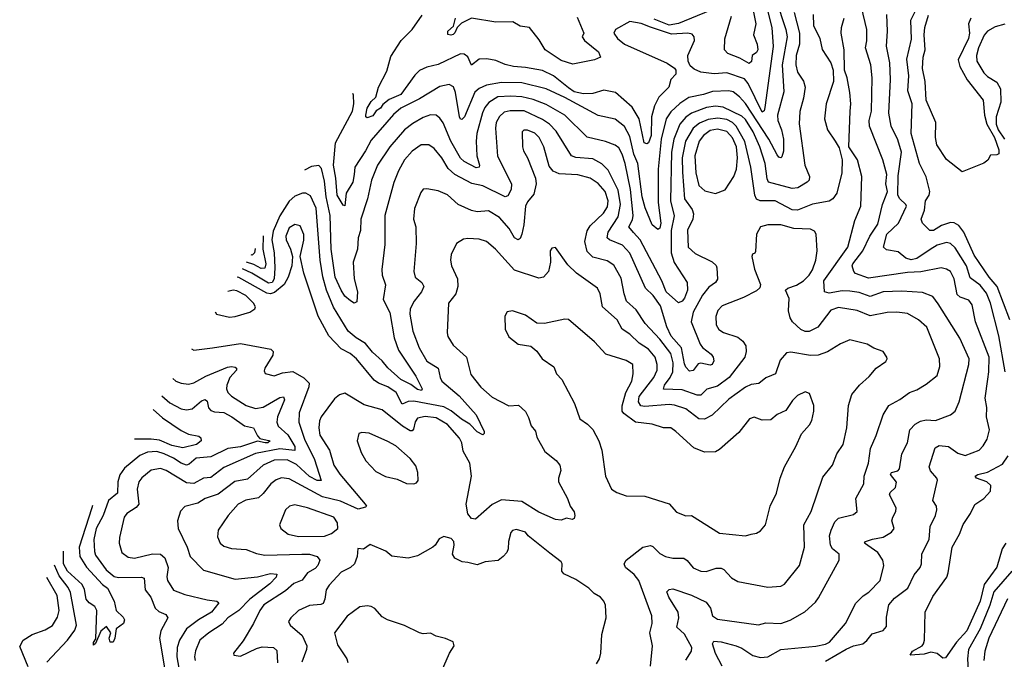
# Model space of a CAD drawing. Extents: x 1246230 to 1426786, y 660032 to 763141.
# Tile 3 of 256: x 1248139 to 1253425, y 674522 to 677957. Entities that reach past the tile are written whole.
import ezdxf

# ---------------------------------------------------------------- set-up
doc = ezdxf.new("R2010")
doc.units = 0

msp = doc.modelspace()

# ---------------------------------------------------------------- linework, layer by layer
at = {"layer": '0CON10XD'}
for points in [[(1252198.4, 678068.4), (1252251.8, 677905), (1252258.8, 677865), (1252231.6, 677715), (1252240.3, 677569.7), (1252207, 677445), (1252209.5, 677415), (1252229, 677365), (1252239.3, 677315), (1252239, 677251), (1252229.5, 677220.5), (1252225, 677215.7), (1252215, 677219.4), (1252205, 677231.8), (1252160.3, 677315), (1252035, 677506.2), (1252003, 677543), (1251969, 677569), (1251945, 677575.6), (1251858, 677572), (1251810, 677555), (1251730.6, 677539.4), (1251683.4, 677506.6), (1251635, 677461.6), (1251609.6, 677425), (1251583.4, 677315), (1251565.8, 677154.2), (1251566.8, 676975), (1251580.4, 676865), (1251575, 676838), (1251565, 676830.8), (1251535, 676855.6), (1251495.8, 676945.8), (1251480.7, 677005), (1251458.1, 677185), (1251435.3, 677235), (1251415, 677329.1), (1251385, 677383.2), (1251335, 677423.1), (1251245, 677442.3), (1251065, 677539), (1250965.8, 677585.8), (1250835, 677617.1), (1250725, 677619.3), (1250645, 677604.8), (1250605, 677587.2), (1250582.7, 677567.3), (1250526.3, 677435), (1250511.5, 677421.5), (1250505, 677422.5), (1250499.1, 677435), (1250477.6, 677565), (1250467.1, 677597.1), (1250445, 677608.5), (1250395, 677598), (1250285, 677532.1), (1250185, 677481.6), (1250145, 677448), (1250025, 677310.8), (1249995, 677251.8), (1249937.6, 677165), (1249934.8, 677124.8), (1249926.4, 677083.6), (1249890.8, 677025), (1249885, 676957.5), (1249875, 676961.2), (1249842.2, 677015), (1249836.8, 677105), (1249823.7, 677175), (1249833.3, 677295), (1249925.3, 677465.3), (1249932.2, 677505), (1249931.1, 677551.1), (1249927.6, 677560.1)], [(1252138.4, 678065), (1252175.9, 677915), (1252183.6, 677813.6), (1252139, 677485), (1252135, 677467.5), (1252125, 677461.1), (1252049.2, 677615), (1252029.1, 677639.1), (1251935, 677671.4), (1251866.7, 677666.7), (1251795.5, 677675.5), (1251760.3, 677690.3), (1251738.3, 677708.3), (1251726.7, 677735), (1251726.2, 677765), (1251762, 677845), (1251760, 677865), (1251748.8, 677878.8), (1251725, 677884.2), (1251638.6, 677878.6), (1251526, 677916), (1251475, 677935.9), (1251415, 677946.4), (1251337.5, 677905), (1251328.6, 677885), (1251347.8, 677855), (1251385.9, 677825.9), (1251615, 677722.5), (1251655, 677696.2), (1251661.2, 677685), (1251661.2, 677665), (1251634.3, 677635.7), (1251622.9, 677595), (1251569.3, 677540.7), (1251546.5, 677493.5), (1251530, 677435), (1251528, 677335), (1251515, 677295.5), (1251505, 677290), (1251490.9, 677295), (1251464.5, 677424.5), (1251426.9, 677486.9), (1251337.5, 677565), (1251275, 677577.6), (1251215, 677559.7), (1251165, 677558.7), (1251115, 677569.3), (1251085, 677590.9), (1251005.1, 677655.1), (1250945, 677684.8), (1250855, 677700.6), (1250790, 677705), (1250745, 677716.2), (1250695, 677737.8), (1250647, 677747), (1250604.6, 677745.4), (1250565, 677713.5), (1250545, 677757.1), (1250525, 677771.1), (1250505, 677773.8), (1250385, 677716.7), (1250325, 677701.4), (1250285, 677683.5), (1250260.8, 677659.2), (1250185, 677554.7), (1250121.8, 677528.2), (1250088.6, 677501.4), (1250075, 677482.5), (1250051.8, 677468.2), (1250035, 677441.2), (1250005, 677430), (1249997.5, 677435), (1249996.4, 677445), (1250005, 677482.5), (1250025, 677517.5), (1250050, 677540), (1250064.2, 677595), (1250110, 677680), (1250131.4, 677758.6), (1250187.4, 677845), (1250245.3, 677905), (1250298.6, 677981.4)], [(1252297.1, 677995), (1252324.8, 677884.8), (1252325.2, 677825), (1252307, 677765), (1252304.8, 677715), (1252315, 677675.6), (1252346.5, 677626.5), (1252355.3, 677595), (1252346.6, 677535), (1252327, 677463), (1252322.9, 677397.1), (1252354.6, 677175), (1252379.6, 677115), (1252376.2, 677095), (1252366, 677084), (1252315.6, 677054.4), (1252285, 677049.5), (1252159.5, 677085), (1252151.7, 677101.7), (1252140.9, 677185), (1252112.1, 677275), (1252076.5, 677355), (1252035, 677420.3), (1252015, 677439.3), (1251915, 677487.9), (1251875, 677492.5), (1251825.4, 677484.6), (1251745, 677454.8), (1251715, 677433.8), (1251683.5, 677396.5), (1251650.2, 677315), (1251637.7, 677245), (1251633.5, 676985), (1251652.8, 676902.8), (1251636.1, 676825), (1251636.9, 676705), (1251652.7, 676652.7), (1251722.1, 676545), (1251723.1, 676505), (1251708.2, 676461.8), (1251694.8, 676445.2), (1251675, 676436.9), (1251609.4, 676495), (1251587, 676555), (1251469, 676775), (1251434.1, 676814.1)], [(1251845, 678006.9), (1251675, 677936.4), (1251625, 677926.7), (1251545, 677959.8)], [(1252073.7, 678023.7), (1252091, 677935), (1252077.4, 677875), (1252097.8, 677825), (1252100.9, 677795), (1252095, 677780.8), (1252071.4, 677765), (1252067.4, 677732.6), (1252055, 677721.5), (1252005, 677749.7), (1251940.5, 677775), (1251921.8, 677795), (1251924.7, 677854.7), (1251960, 677975)], [(1252465, 674512.4), (1252575, 674577.4), (1252615, 674594.1), (1252665, 674605.3), (1252687.2, 674622.8), (1252715, 674658.5), (1252775, 674676.9), (1252792.1, 674697.9), (1252792.1, 674747.9), (1252805.3, 674815), (1252835, 674849.7), (1252906.4, 674903.6), (1252940.3, 674975), (1252972.3, 675015), (1252980.4, 675035), (1252981.2, 675088.8), (1253020.5, 675165), (1253026.7, 675235), (1253055.6, 675295), (1253063.1, 675325), (1253060.6, 675345), (1253041.5, 675375), (1253065.6, 675485), (1253063.3, 675495), (1253028.2, 675535), (1253021.1, 675555), (1253052.7, 675657.3), (1253075, 675670.8), (1253124.7, 675664.7), (1253175, 675628.5), (1253215, 675616.9), (1253290, 675645), (1253312.1, 675667.9), (1253332.5, 675705), (1253344.6, 675755), (1253329.1, 675825), (1253330.6, 675875), (1253322.4, 675925), (1253335.9, 676025.9), (1253342.4, 676065), (1253342.9, 676145), (1253269.2, 676335), (1253251.8, 676425), (1253235, 676450.9), (1253187.6, 676467.6), (1253171.7, 676481.7), (1253156.3, 676565), (1253135, 676605.4), (1253115, 676618), (1253085, 676623.9), (1252977.3, 676602.7), (1252905, 676599.4), (1252695, 676568.5), (1252625, 676593.8), (1252616.7, 676605), (1252608.5, 676635), (1252611.8, 676645), (1252665.9, 676715), (1252702, 676795), (1252745, 676859.5), (1252771.1, 676965), (1252790, 677015), (1252797.8, 677035), (1252788.5, 677075), (1252794, 677125), (1252772.5, 677205), (1252700.3, 677385), (1252699.2, 677415), (1252711.1, 677465), (1252715.7, 677645), (1252709, 677715), (1252679.3, 677805), (1252686.7, 677843.3), (1252686.9, 677905), (1252658.2, 678025)], [(1253453.8, 676345), (1253387.2, 676525), (1253342.7, 676575), (1253262.1, 676692.1), (1253206.7, 676815), (1253181, 676851), (1253155, 676866.1), (1253135, 676867.8), (1253087.6, 676852.4), (1253045, 676824.4), (1253025, 676824.3), (1252985.8, 676865), (1252977.8, 676885), (1252995.9, 676934.1), (1253002.5, 676985), (1253021.9, 677015), (1253025.8, 677035), (1253005, 677112.2), (1252969.1, 677185), (1252924.5, 677345), (1252930, 677505), (1252906.5, 677575), (1252911.9, 677655), (1252900.8, 677745), (1252927, 677853), (1252922.5, 677955), (1252952.8, 678015)], [(1252398.9, 677985), (1252401.1, 677925), (1252434.5, 677855), (1252447.1, 677797.1), (1252493.1, 677725), (1252505.7, 677685), (1252508.1, 677625), (1252468.7, 677505), (1252458.9, 677425), (1252474.7, 677364.7), (1252516, 677305), (1252538.8, 677268.8), (1252554.2, 677205), (1252552.9, 677135), (1252525.6, 677025), (1252505, 676995.7), (1252485, 676981.5), (1252395, 676966.4), (1252315, 676933.4), (1252285, 676935.8), (1252195, 676983.7), (1252114.8, 676984.8), (1252093.8, 676993.8), (1252086, 677015), (1252063.9, 677165), (1252032.2, 677302.2), (1251985, 677384.4), (1251964.9, 677404.9), (1251935, 677420.5), (1251887.2, 677427.2), (1251835, 677420), (1251788.4, 677401.6), (1251755, 677374.7), (1251713.8, 677305), (1251694.8, 677215), (1251697.5, 677137.5), (1251708.1, 676995), (1251748.2, 676938.2), (1251755.3, 676914.7), (1251753.2, 676885), (1251723.3, 676826.7), (1251727.5, 676735), (1251765, 676700.9), (1251855.8, 676655.8), (1251877, 676637), (1251881.5, 676625), (1251885, 676564.3), (1251874.2, 676545.8), (1251839.1, 676520.9), (1251805, 676477.3), (1251755, 676386.7), (1251743.1, 676335), (1251791.2, 676215), (1251805, 676196.6), (1251850.9, 676160.9), (1251861.8, 676145), (1251865.4, 676125), (1251856.7, 676105), (1251845, 676100.8), (1251795, 676111.8), (1251780.6, 676109.4), (1251755, 676073.1), (1251735, 676070), (1251715, 676091.5), (1251708.3, 676108.3), (1251691.6, 676195), (1251636.8, 676256.8), (1251613.3, 676306.7), (1251579.5, 676419.5), (1251538.8, 676475), (1251497.8, 676515), (1251415, 676702.7), (1251375.2, 676745.2), (1251305, 676774.3), (1251293.1, 676785), (1251298.4, 676815), (1251351.2, 676898.8), (1251364.8, 676965), (1251350.8, 677040.8), (1251298.8, 677148.8), (1251263.7, 677183.7), (1251215, 677208.8), (1251125, 677217.2), (1251101.1, 677225), (1251018.4, 677358.4), (1250982.7, 677395), (1250945, 677421.6), (1250846.7, 677466.7), (1250772.1, 677467.9), (1250739.8, 677460.2), (1250715, 677436.2), (1250697.2, 677405), (1250693.4, 677375), (1250704.4, 677224.4), (1250779.7, 677075), (1250777.3, 677045), (1250758.9, 677011.1), (1250745, 677005.5), (1250625, 677064.7), (1250566.6, 677076.6), (1250474.8, 677124.8), (1250438.3, 677158.3), (1250405.6, 677215.6), (1250364.3, 677264.3), (1250335, 677285.4), (1250293.8, 677285), (1250245, 677251.5), (1250205.3, 677205), (1250172.2, 677145), (1250147.7, 677082.3), (1250099.4, 676905), (1250099.1, 676749.1)], [(1251131, 677971), (1251166.9, 677885), (1251158.8, 677865), (1251170.8, 677845), (1251245.5, 677785), (1251256, 677755), (1251225, 677740.6), (1251107.7, 677717.7), (1251045, 677737.8), (1250959.5, 677795), (1250928.3, 677848.3), (1250875, 677914.4), (1250825, 677922.7), (1250785.8, 677945.8), (1250695, 677943.4), (1250565, 677964.4), (1250511, 677939), (1250487.7, 677915), (1250475, 677885.6), (1250465, 677876.7), (1250453.1, 677873.1), (1250437.9, 677877.9), (1250436.5, 677895), (1250468.2, 677921.8), (1250479.1, 677965)], [(1251910.3, 674485), (1251874.2, 674554.2), (1251858.8, 674605), (1251865, 674620), (1251905, 674616.5), (1251985.6, 674594.4), (1252015, 674582.7), (1252075, 674542.9), (1252115, 674532.2), (1252155, 674535.9), (1252224.8, 674575.2), (1252412.5, 674592.5), (1252465, 674603.2), (1252486.4, 674615), (1252572.7, 674715), (1252627.2, 674822.8), (1252666.6, 674863.4), (1252698, 674882), (1252757.5, 674945), (1252777.8, 675025), (1252773.3, 675055), (1252745, 675095.4), (1252673.5, 675145), (1252678.8, 675155), (1252717.4, 675167.4), (1252775, 675177.8), (1252819.2, 675205), (1252834.2, 675225), (1252821.5, 675265), (1252825.4, 675285), (1252842.2, 675315), (1252843.3, 675335), (1252809.1, 675405), (1252812.4, 675417.6), (1252840, 675445), (1252846.2, 675473.8), (1252814.4, 675515), (1252819.2, 675525), (1252854, 675535), (1252862.7, 675545), (1252873.8, 675625), (1252905.5, 675685), (1252917.5, 675755), (1252945.6, 675785), (1252975, 675800.4), (1253005, 675808.2), (1253055, 675805.4), (1253136.2, 675835), (1253161.4, 675855), (1253182.5, 675905), (1253234.7, 676105), (1253235.3, 676135), (1253186.8, 676246.8), (1253068.8, 676431.2), (1253041.2, 676471.2), (1252985, 676492), (1252875, 676499.4), (1252775, 676495.8), (1252705, 676470.3), (1252645, 676491.9), (1252595, 676499.4), (1252555, 676500), (1252485, 676489), (1252459.4, 676495), (1252456.7, 676555), (1252584.7, 676735), (1252622.2, 676877.8), (1252653.6, 676955), (1252660.5, 677115), (1252636.9, 677205), (1252590, 677275), (1252597.5, 677465), (1252600.8, 677505), (1252595.4, 677565), (1252581.4, 677645), (1252566.9, 677685), (1252565.4, 677795), (1252549.6, 677885), (1252551.2, 677915), (1252565.3, 677964.7)], [(1253429.3, 676065), (1253395, 676260), (1253349.8, 676435), (1253328.5, 676488.5), (1253295, 676531.9), (1253240.8, 676570.8), (1253221.1, 676635), (1253161, 676731), (1253135, 676754.6), (1253115, 676759.7), (1253065, 676745.7), (1253027.2, 676722.8), (1252955, 676674.3), (1252925, 676666.9), (1252896.5, 676676.5), (1252855, 676710), (1252791.9, 676721.9), (1252775.6, 676735.6), (1252794.3, 676805), (1252856.8, 676865), (1252900, 676955), (1252896.8, 676965), (1252863.9, 676995), (1252853.6, 677015), (1252855, 677118.8), (1252873.5, 677245), (1252852.4, 677312.4), (1252817.6, 677385), (1252805.5, 677455), (1252813.3, 677635), (1252809.7, 677725), (1252791.9, 677815), (1252797.3, 677895), (1252794, 677985)], [(1253245, 677964.5), (1253231.9, 677935), (1253237.3, 677885), (1253232.8, 677855), (1253177.9, 677742.1), (1253185.7, 677705.7), (1253225, 677633.3), (1253311.9, 677525), (1253317.7, 677445), (1253330.8, 677395), (1253371.7, 677325), (1253395, 677258.6), (1253395, 677236), (1253385, 677230.3), (1253351.1, 677228.9), (1253337.1, 677202.9), (1253315, 677186.7), (1253199.3, 677139.3), (1253115, 677206.7), (1253062.5, 677285), (1253054.5, 677325), (1253057.5, 677405), (1253004.4, 677525), (1253000, 677625), (1252984.7, 677695), (1252989.7, 677755), (1253000, 677795), (1252994.1, 677875), (1252998.1, 677915), (1253018.6, 677981.3)], [(1253428, 677932), (1253375, 677918.2), (1253335, 677895.4), (1253316.5, 677873.5), (1253285.3, 677805), (1253274.7, 677764.7), (1253276.6, 677735), (1253315, 677672.3), (1253335, 677651.2), (1253385, 677620.6), (1253404.8, 677585), (1253406.8, 677513.2), (1253381.8, 677435), (1253381, 677395), (1253391.6, 677365), (1253425, 677315.2)], [(1251434.1, 676814.1), (1251409.1, 676845), (1251428.7, 676881.3), (1251432.1, 676905), (1251418.1, 677045), (1251389.8, 677185), (1251373.7, 677235), (1251355, 677268.5), (1251335, 677283.9), (1251282.8, 677302.8), (1251185, 677325.3), (1251065.3, 677445), (1250965, 677502.3), (1250895, 677528.7), (1250835, 677542), (1250775, 677546.3), (1250705, 677542), (1250657.9, 677512.1), (1250635.3, 677485), (1250622.8, 677457.2), (1250593.5, 677345), (1250588.8, 677305), (1250593.3, 677225), (1250607.9, 677175), (1250605.3, 677164.7), (1250588.5, 677161.5), (1250525, 677195.3), (1250505, 677213.2), (1250453.8, 677305), (1250412.5, 677402.5), (1250395, 677428.5), (1250375, 677444.5), (1250345, 677446.2), (1250305, 677431.8), (1250249.9, 677400.1), (1250205, 677365.4), (1250125, 677274.4), (1250060, 677175), (1250027.2, 677095), (1250006.4, 676995), (1249970.8, 676885), (1249968.2, 676825), (1249956.5, 676785), (1249952.8, 676725), (1249928.5, 676655), (1249934.6, 676565), (1249951.8, 676495), (1249948.1, 676441.9), (1249935, 676433.8), (1249915, 676446.7), (1249885, 676471.8), (1249863.9, 676505), (1249831.7, 676575), (1249810.1, 676725), (1249805.5, 676905), (1249784.3, 677005), (1249775, 677089.2), (1249758.1, 677158.1), (1249745, 677174.4), (1249705, 677167.9), (1249668.1, 677148.7)], [(1252266.1, 676393.9), (1252269.5, 676459.5), (1252250.8, 676505), (1252262, 676515), (1252309, 676531), (1252346.2, 676555), (1252376.8, 676585), (1252395.6, 676614.4), (1252412, 676665), (1252420, 676715), (1252414.6, 676804.6), (1252405, 676820.6), (1252385, 676831.2), (1252295, 676835.8), (1252225.2, 676855.2), (1252155, 676855.4), (1252115, 676844.3), (1252094.1, 676805), (1252088.1, 676711.9), (1252085, 676703.3), (1252072, 676698), (1252068.8, 676685), (1252083, 676617), (1252115.7, 676535), (1252112.7, 676517.3), (1252095, 676500), (1252025, 676464.5), (1251910.1, 676419.9), (1251887.5, 676395), (1251876.2, 676363.8), (1251877.8, 676317.8), (1251892.9, 676292.9), (1251916.6, 676276.6), (1251995, 676252.3), (1252020.6, 676230.6), (1252036.9, 676205), (1252039.2, 676175), (1252032.3, 676145), (1251948.1, 676035), (1251885, 675989.5), (1251827.5, 675972.5), (1251795, 675940.8), (1251775, 675941.1), (1251695, 675969.6), (1251595, 675973.5), (1251599.7, 675995), (1251631, 676035), (1251645.9, 676065), (1251646.1, 676115), (1251633.7, 676165), (1251575, 676241.9), (1251496, 676325), (1251448.6, 676398.6), (1251396.9, 676445), (1251383.4, 676485), (1251368.3, 676568.3), (1251328.1, 676638.1), (1251292.7, 676662.7), (1251215, 676682.1), (1251185, 676712.2), (1251173.1, 676765), (1251185, 676822.5), (1251201, 676849), (1251272.9, 676917.1), (1251295, 676951.2), (1251298.8, 676985), (1251282, 677035), (1251245, 677077.9), (1251201.9, 677105), (1251135, 677123.1), (1251035, 677128.8), (1251002.9, 677142.9), (1250980.8, 677170.8), (1250952.3, 677275), (1250926.9, 677325), (1250905, 677347.5), (1250865, 677364.5), (1250845.7, 677364.3), (1250835.7, 677354.3), (1250838.5, 677275), (1250843, 677253), (1250864.5, 677214.5), (1250907.5, 677105), (1250910.9, 677075), (1250899.3, 677020.7), (1250865, 676978.5), (1250854.2, 676955), (1250845.3, 676855), (1250834.4, 676805.6), (1250825, 676781.4), (1250815.4, 676774.6), (1250795.5, 676785), (1250767.2, 676835), (1250714.8, 676894.8), (1250655, 676930), (1250595, 676925.4), (1250565, 676932.5), (1250493.1, 676965), (1250435, 677016.1), (1250385, 677038.2), (1250325, 677049.4), (1250305, 677046), (1250291.4, 677028.6), (1250257.6, 676942.4), (1250253.6, 676885), (1250264.6, 676845), (1250266.9, 676755), (1250254, 676604), (1250262.5, 676575), (1250297.9, 676545), (1250308.9, 676525), (1250295.4, 676495), (1250256.9, 676445), (1250235, 676403.3), (1250233.2, 676375), (1250250, 676285), (1250282.9, 676195), (1250325, 676123.1), (1250384.5, 676085), (1250395.3, 676035), (1250405.9, 676015), (1250497.5, 675937.5), (1250589.1, 675835), (1250632, 675745), (1250632.5, 675735), (1250625, 675727.5), (1250595, 675743.1), (1250554.7, 675785), (1250511.1, 675811.1), (1250455.9, 675855.9), (1250415, 675877.6), (1250255, 675908.2), (1250225, 675905.9), (1250192.5, 675892.5), (1250160, 675955), (1250115, 675985.8), (1250065.2, 676005.2), (1250041.3, 676021.3), (1249947.1, 676135), (1249913.5, 676163.5), (1249865, 676188.9), (1249798.5, 676258.5), (1249740.6, 676365), (1249663.9, 676595), (1249644, 676685), (1249665, 676773.3), (1249663.8, 676803.8), (1249645, 676850.6), (1249615, 676856.9), (1249585, 676838.5), (1249566.9, 676795), (1249569.2, 676775), (1249592.7, 676725), (1249602.9, 676685), (1249598.9, 676635), (1249580.3, 676575), (1249559.2, 676535), (1249507.5, 676492.5), (1249485, 676484.8), (1249465, 676489.1), (1249315, 676573), (1249306.4, 676575.1)], [(1251875, 677023.3), (1251926, 677044), (1251972, 677115), (1251986.7, 677153.3), (1251992.8, 677215), (1251987.8, 677275), (1251965, 677321.6), (1251935, 677355.6), (1251885, 677369.4), (1251845, 677361), (1251809.6, 677335), (1251785.7, 677304.3), (1251762.8, 677225), (1251769, 677135), (1251785, 677066.7), (1251817.1, 677037.1), (1251875, 677023.3)], [(1250099.1, 676749.1), (1250082.5, 676615), (1250084.5, 676585), (1250102.5, 676532.5), (1250090.3, 676455), (1250125.7, 676385), (1250149.2, 676249.2), (1250171.8, 676181.8), (1250265, 676042.2), (1250299.5, 675975), (1250295, 675966), (1250275, 675971.3), (1250238.7, 675998.7), (1250185, 676024.1), (1250115, 676086.7), (1250085.4, 676125.4), (1250031.9, 676171.9), (1249995, 676218.1), (1249945, 676248.1), (1249902.1, 676285), (1249824, 676414), (1249785.7, 676505), (1249765.7, 676575.7), (1249752.6, 676665), (1249730.4, 676945), (1249700.8, 677010.8), (1249675.3, 677025.3), (1249656.1, 677026.1), (1249615, 677009.2), (1249585, 676981.6), (1249535, 676903.9), (1249499.5, 676820.5), (1249492.6, 676775), (1249504.5, 676704.5), (1249509.3, 676625), (1249504, 676566), (1249493.9, 676546.1), (1249475, 676541.6), (1249385, 676596.4), (1249334, 676618.9)], [(1251190.6, 676550.6), (1251127.5, 676595), (1251081.2, 676641.2), (1251015, 676733.3), (1250995, 676730), (1250986.2, 676715), (1250988.1, 676655), (1250978.1, 676605), (1250950.8, 676575), (1250925, 676568.5), (1250795, 676612.7), (1250693.6, 676723.7), (1250645, 676765.5), (1250605, 676777.5), (1250545, 676782.1), (1250522.1, 676777.9), (1250484.5, 676755.5), (1250455, 676696.7), (1250451.5, 676665), (1250456.7, 676635), (1250488.5, 676565), (1250490.6, 676525), (1250480, 676485), (1250440.5, 676435), (1250433.1, 676275), (1250436.9, 676255), (1250465, 676208.6), (1250536.7, 676145), (1250560.7, 676050.7), (1250613.6, 675983.7), (1250675, 675929.4), (1250765, 675883.5), (1250816.6, 675886.6), (1250853.3, 675853.3), (1250871.1, 675821.1), (1250885, 675776.2), (1250907.5, 675747.5), (1250915.7, 675715), (1250958.3, 675638.3), (1251019.6, 675589.6), (1251038.6, 675565), (1251044.2, 675535.8), (1251031.9, 675495), (1251032.2, 675475), (1251078.9, 675385), (1251093.7, 675343.7), (1251115, 675313.3), (1251118.9, 675295), (1251115, 675277.5), (1251105, 675273.8), (1251075, 675279.2), (1251045, 675269.2), (1251015, 675273.1), (1250925, 675311.8), (1250835, 675370), (1250725, 675379.2), (1250675, 675353.7), (1250585, 675274.3), (1250565, 675278.6), (1250545, 675304.2), (1250535.5, 675355), (1250564.7, 675505), (1250555.3, 675575), (1250519.3, 675639.3), (1250513.1, 675685), (1250499, 675709), (1250435, 675782.9), (1250375, 675818.6), (1250315, 675826.6), (1250275, 675816.4), (1250261.8, 675798.2), (1250252.8, 675757.2), (1250245, 675748.5), (1250235, 675749.6), (1250193.9, 675773.9), (1250085, 675861.2), (1249988.9, 675888.9), (1249885, 675951.9), (1249855, 675942.5), (1249829.5, 675920.5), (1249756.9, 675825), (1249747.9, 675802.1), (1249744.1, 675765), (1249750.3, 675725), (1249801.1, 675645), (1249825.9, 675565), (1249856.7, 675516.7), (1249993.3, 675355), (1250000, 675345), (1249995, 675340), (1249955, 675329.2), (1249861.8, 675371.8), (1249765, 675395.1), (1249585, 675490.9), (1249545, 675496.6), (1249515, 675485.4), (1249487.3, 675465), (1249445, 675411.8), (1249419.9, 675390.1), (1249352.7, 675377.3), (1249311.9, 675355), (1249257.8, 675295), (1249204, 675216), (1249200.6, 675180.6), (1249215, 675146), (1249235, 675129.4), (1249275, 675116.4), (1249355, 675111.3), (1249410.2, 675090.2), (1249455, 675080.7), (1249653.6, 675086.4), (1249695, 675087.6), (1249735.7, 675075), (1249750, 675055), (1249739.6, 675025), (1249725, 675008.9), (1249684.1, 674985.9), (1249655, 674946.7), (1249610.7, 674929.3), (1249565, 674889.1), (1249450, 674815), (1249427.5, 674785), (1249394.8, 674715.2), (1249338.6, 674621.4), (1249286.2, 674555), (1249287.5, 674545), (1249325, 674538.5), (1249409.2, 674580.8), (1249441.2, 674588.8), (1249501.2, 674585), (1249519.3, 674569.3), (1249522.7, 674502.7)], [(1249445.5, 676795.8), (1249444.9, 676725), (1249459.8, 676645), (1249455, 676622.2), (1249435, 676621.2), (1249395, 676641.4), (1249356.4, 676654.4)], [(1249402.8, 676727.9), (1249399.5, 676705), (1249387.2, 676692.8), (1249381, 676693.4)], [(1251524.6, 674485), (1251536.7, 674595), (1251522.1, 674665), (1251533.6, 674715), (1251532.5, 674755), (1251515, 674804), (1251462.7, 674945), (1251437.6, 674977.6), (1251391.1, 675015), (1251383.3, 675035), (1251394.2, 675055), (1251484, 675125), (1251525, 675133.5), (1251538, 675128), (1251575, 675090.6), (1251605, 675073.5), (1251644.5, 675065.5), (1251705, 675064.4), (1251722.6, 675052.6), (1251755, 675012.9), (1251794.6, 674994.6), (1251825, 674994.5), (1251878.7, 675011.3), (1251905, 675012), (1251919.1, 675005), (1251959.6, 674959.6), (1251995, 674939.5), (1252155, 674910), (1252225, 674914.3), (1252245, 674926), (1252324.7, 675025.3), (1252351.8, 675125), (1252348.5, 675245), (1252388.4, 675315), (1252450.2, 675499.8), (1252501.8, 675565), (1252525.5, 675625), (1252559.6, 675675), (1252580, 675765), (1252588.9, 675885), (1252605.5, 675945), (1252646.7, 675995), (1252699.3, 676040.7), (1252737.5, 676085), (1252788.7, 676121.3), (1252796, 676135), (1252794.2, 676145), (1252774.4, 676174.4), (1252725, 676192.9), (1252688.8, 676215), (1252595, 676237.3), (1252545, 676217.1), (1252475, 676173.8), (1252424.7, 676155.3), (1252385, 676153.2), (1252277.9, 676172.1), (1252255, 676167.5), (1252221.2, 676128.8), (1252196.5, 676055), (1252175, 676045.7), (1252145, 676034.4), (1252106.3, 676003.7), (1252065, 675997.2), (1252035, 675983.9), (1251945, 675918.9), (1251857.2, 675832.8), (1251815, 675811.4), (1251785, 675813.9), (1251715, 675867.2), (1251655, 675887.5), (1251625, 675890.8), (1251495, 675879.4), (1251472.8, 675882.8), (1251460, 675905), (1251465, 675932.7), (1251542.5, 676035), (1251560.3, 676075), (1251561.6, 676105), (1251549.7, 676145), (1251515, 676188.2), (1251465, 676219.7), (1251415, 676267.8), (1251372.5, 676295), (1251346.9, 676345), (1251268.2, 676415), (1251254.2, 676484.2), (1251240.5, 676515), (1251190.6, 676550.6)], [(1249187.5, 676387.4), (1249195, 676375.6), (1249265, 676359.6), (1249295, 676363.1), (1249374.3, 676385.7), (1249401.2, 676405), (1249404, 676415), (1249394.4, 676435), (1249352.9, 676475), (1249305, 676500.8), (1249285, 676504.7), (1249256.6, 676496.5)], [(1251715, 674517.5), (1251744.5, 674565), (1251747.1, 674585), (1251707.8, 674657.8), (1251666.8, 674695), (1251677.6, 674745), (1251673.1, 674775), (1251622.9, 674855), (1251613.8, 674885), (1251625, 674897.8), (1251645, 674900.4), (1251745.7, 674865.7), (1251825, 674828.8), (1251847.6, 674797.6), (1251858.8, 674755), (1251885, 674737.1), (1252105, 674707.1), (1252145, 674717.5), (1252225, 674714.6), (1252275, 674731.5), (1252353.4, 674776.6), (1252410.5, 674829.5), (1252427.9, 674852.1), (1252537.8, 675055), (1252537.3, 675087.3), (1252502.9, 675115), (1252491.2, 675135), (1252486.2, 675185), (1252495.4, 675215), (1252515, 675260), (1252535, 675280), (1252615, 675298.9), (1252635.6, 675315), (1252627.8, 675385), (1252670, 675465), (1252672.2, 675505), (1252695.4, 675575), (1252706.9, 675655), (1252735.9, 675724.1), (1252773.8, 675835), (1252805, 675885.6), (1252863.1, 675916.9), (1252916.2, 675955), (1252955, 675969.5), (1253005, 676000), (1253065, 676046.7), (1253078.5, 676095), (1253076, 676136), (1253008.2, 676305), (1252964.7, 676344.7), (1252905, 676380), (1252847.1, 676387.1), (1252795.3, 676384.7), (1252705, 676366), (1252635, 676395.8), (1252535, 676412.2), (1252492.9, 676397.1), (1252424.4, 676305), (1252376.9, 676283.1), (1252355, 676281.8), (1252332.4, 676292.4), (1252287.9, 676335), (1252275, 676355.8), (1252266.1, 676393.9)], [(1252035, 675185.7), (1252065, 675194), (1252095, 675200), (1252115, 675211.2), (1252142.5, 675245), (1252167.8, 675345), (1252202.2, 675415), (1252221.1, 675495), (1252244.3, 675555), (1252305.4, 675664.6), (1252336.3, 675733.7), (1252378.3, 675781.7), (1252390.8, 675805), (1252402, 675855), (1252401.4, 675885), (1252379.4, 675949.4), (1252355, 675958), (1252315, 675938), (1252287.6, 675912.4), (1252251.2, 675858.8), (1252205, 675837.1), (1252171.1, 675808.9), (1252125.6, 675805.6), (1252081.7, 675821.7), (1252056.4, 675813.6), (1251999.1, 675740.9), (1251895, 675648.6), (1251873.6, 675636.4), (1251815, 675634.4), (1251757.2, 675657.2), (1251661.1, 675745), (1251635, 675764.6), (1251594.3, 675764.3), (1251534.4, 675784.4), (1251445, 675795.9), (1251382.2, 675842.2), (1251373.8, 675855), (1251373.1, 675883.1), (1251393.6, 675955), (1251424.7, 676015), (1251432.3, 676055), (1251430, 676105), (1251395, 676126.4), (1251285, 676160.6), (1251225, 676227.8), (1251085, 676346.2), (1251065, 676349.2), (1250956.1, 676326.1), (1250915, 676328), (1250855, 676370), (1250785, 676393.3), (1250755, 676387.5), (1250743.3, 676365), (1250744.2, 676295), (1250765, 676253.3), (1250815, 676213.8), (1250883.6, 676203.6), (1250915, 676176.2), (1250944, 676135), (1251007, 676093), (1251020.8, 676055), (1251048.8, 676025), (1251117.1, 675895), (1251145, 675813.3), (1251186.7, 675785), (1251215, 675756.7), (1251247.5, 675695), (1251264.2, 675645), (1251283.3, 675505), (1251316.7, 675435), (1251345, 675417.5), (1251395, 675400), (1251495, 675397.8), (1251626.2, 675356.2), (1251665, 675311.4), (1251715, 675292.5), (1251745, 675293.8), (1251895, 675200), (1252035, 675185.7)], [(1249061.9, 676189.3), (1249072.9, 676182.9), (1249174.4, 676194.4), (1249325, 676217.8), (1249487.3, 676187.3), (1249498.9, 676175), (1249497.9, 676155), (1249454.4, 676085), (1249450.8, 676070.8), (1249456.1, 676056.1), (1249504.3, 676044.3), (1249550.2, 676059.8), (1249605, 676067.9), (1249665, 676034), (1249693.2, 676005), (1249691.1, 675985), (1249638.7, 675845), (1249637.1, 675795), (1249667.2, 675705), (1249720.7, 675595), (1249757.7, 675482.3), (1249735, 675481.8), (1249695, 675503.2), (1249625, 675567.7), (1249575, 675593), (1249505, 675591), (1249445, 675564.2), (1249361.1, 675488.9), (1249293.7, 675476.3), (1249205, 675408.1), (1249135, 675385.9), (1249095, 675360.4), (1249025, 675342), (1249002.8, 675317.2), (1248985.7, 675265), (1248988.6, 675225), (1249037.1, 675125), (1249054, 675074), (1249125, 675000), (1249295, 674952), (1249415, 674964.3), (1249485, 674982.2), (1249518.9, 674978.9), (1249515, 674963.8), (1249481.9, 674928.1), (1249373.8, 674845), (1249315.4, 674785), (1249256.4, 674745), (1249225, 674711.2), (1249153.8, 674665), (1249105.4, 674625), (1249082.9, 674567.1), (1249077.7, 674535), (1249081.1, 674515)], [(1248961.3, 676030.3), (1248976.4, 676016.4), (1249005.5, 676004.5), (1249045, 676000.4), (1249073, 676007), (1249137.2, 676042.8), (1249255, 676090.6), (1249275, 676095.3), (1249295, 676091.5), (1249303.1, 676085), (1249302.1, 676075), (1249267.4, 676035), (1249251.1, 675995), (1249248.4, 675975), (1249256.2, 675955), (1249276.5, 675935), (1249355, 675885.3), (1249405, 675868.8), (1249445, 675875.3), (1249535, 675928.8), (1249555, 675932.2), (1249560.4, 675915), (1249523.6, 675825), (1249518.4, 675795), (1249527.2, 675775), (1249577.5, 675727.5), (1249616, 675665), (1249616.2, 675643.8), (1249535, 675652.1), (1249405, 675627.9), (1249235, 675552.4), (1249165, 675498.1), (1249125, 675494.7), (1249073.7, 675466.3), (1249035, 675469.2), (1248925, 675535.8), (1248895, 675546.2), (1248845, 675537.1), (1248795, 675497.3), (1248779.2, 675475), (1248769.6, 675435), (1248777.5, 675355), (1248763.5, 675336.5), (1248713.3, 675305), (1248699.5, 675285), (1248674.5, 675175.5), (1248672.7, 675145), (1248686.4, 675096.4), (1248721.5, 675071.5), (1248755, 675066.1), (1248852.1, 675087.9), (1248895, 675086.7), (1248917, 675067), (1248935.9, 675015), (1248928.7, 674965), (1248931.5, 674945), (1248965, 674893.5), (1249025, 674870), (1249145, 674841.3), (1249196.7, 674835), (1249208.1, 674825), (1249168, 674775), (1249098, 674735), (1249033.5, 674685), (1248996.7, 674625), (1248984.8, 674585), (1248981.7, 674535), (1248992.8, 674475)], [(1248902, 675936.7), (1248945, 675898.7), (1249005, 675867.8), (1249035, 675862.2), (1249065, 675866.7), (1249115, 675909.7), (1249135, 675917.1), (1249145, 675907.5), (1249153.2, 675873.2), (1249165, 675857.5), (1249185, 675850.3), (1249235, 675846.8), (1249277.9, 675825), (1249345, 675775.9), (1249394.6, 675764.6), (1249415, 675722.5), (1249428.5, 675708.5), (1249484.2, 675695), (1249471.2, 675685), (1249456.1, 675683.8), (1249415, 675693.8), (1249325, 675663.8), (1249255.5, 675655), (1249165, 675610.2), (1249086.9, 675603.1), (1249049.2, 675570.8), (1249035, 675565.4), (1249005, 675574.8), (1248965, 675602.1), (1248915, 675625.2), (1248875, 675638.8), (1248825, 675634.8), (1248783.1, 675616.9), (1248701, 675549), (1248676.5, 675513.5), (1248665.2, 675475), (1248663.3, 675415), (1248614.8, 675375.2), (1248586.1, 675295), (1248548.9, 675225), (1248537.5, 675165), (1248539.6, 675100.4), (1248545, 675080.9), (1248602.5, 675002.5), (1248645, 674966.7), (1248668.8, 674961.2), (1248792.9, 674962.9), (1248807.3, 674957.3), (1248811.5, 674895), (1248843.2, 674855), (1248866.1, 674796.1), (1248885, 674779.6), (1248923, 674763), (1248933.3, 674745), (1248895.6, 674675), (1248888.5, 674635), (1248920.2, 674455)], [(1248855.8, 675863.8), (1248905, 675819.7), (1249005, 675750), (1249045, 675731.8), (1249100.9, 675720.9), (1249111.3, 675711.3), (1249112.2, 675695), (1249087.1, 675675), (1249015, 675658.5), (1248955, 675670.4), (1248889.8, 675699.8), (1248845.1, 675705.1), (1248755.1, 675704.9)], [(1250255, 675464), (1250269.5, 675470.5), (1250277.3, 675482.7), (1250275.8, 675525), (1250265, 675561.2), (1250235, 675601.1), (1250158, 675668), (1250115, 675692.1), (1250014.3, 675735.7), (1249975, 675740.6), (1249958.8, 675735), (1249950, 675695), (1249972.8, 675632.8), (1249997.6, 675587.6), (1250050.5, 675530.5), (1250103, 675503), (1250165, 675489.4), (1250215.9, 675465.9), (1250255, 675464)], [(1253432.2, 675145), (1253413.7, 675115), (1253385, 675017.3), (1253316.2, 674923.8), (1253294.4, 674835), (1253223.4, 674675), (1253167.9, 674615), (1253109.5, 674530.5), (1253095, 674528.1), (1253065, 674552.5), (1253029.7, 674559.7), (1252995, 674550.4), (1252920, 674545), (1252932.5, 674565), (1252984, 674595), (1252990.8, 674605), (1252996, 674625), (1252999.2, 674775), (1253041.3, 674858.7), (1253116, 674964), (1253123.9, 674986.1), (1253144.2, 675125), (1253183.3, 675195), (1253204.1, 675245.9), (1253242.9, 675305), (1253266.3, 675353.7), (1253315, 675386.1), (1253350.6, 675425), (1253352, 675455), (1253331.1, 675475), (1253275, 675494.7), (1253268.6, 675505), (1253282.5, 675515), (1253335, 675527.5), (1253415, 675570), (1253445.7, 675615)], [(1248529.5, 675348.8), (1248526.6, 675335), (1248458.2, 675125), (1248462.1, 675075), (1248497.6, 675017.6), (1248584.1, 674924.1), (1248610, 674905), (1248646.7, 674835), (1248656.2, 674785), (1248695, 674748), (1248700.6, 674735), (1248695.6, 674714.4), (1248657.5, 674685), (1248649.2, 674635), (1248640, 674615), (1248623.8, 674615), (1248618.8, 674635), (1248627.5, 674665), (1248605, 674697.5), (1248575, 674673.3), (1248545, 674607.5), (1248535, 674597.5), (1248535, 674612.5), (1248548.3, 674631.7), (1248552, 674785), (1248541.2, 674805), (1248512.5, 674825), (1248496, 674846), (1248486.3, 674896.3), (1248473.5, 674923.5), (1248394.5, 674995), (1248373, 675035), (1248373.8, 675103)], [(1249635, 675180.8), (1249775, 675184.1), (1249813.1, 675196.9), (1249847.1, 675225), (1249845.4, 675255), (1249825, 675285.3), (1249683.7, 675336.3), (1249615, 675352.1), (1249588, 675345), (1249565, 675324), (1249533.3, 675245), (1249541.4, 675225), (1249579.2, 675195), (1249635, 675180.8)], [(1251235, 674498.6), (1251251.9, 674525), (1251259.4, 674555), (1251264.4, 674655), (1251288.1, 674745), (1251283.6, 674813.6), (1251274.6, 674834.6), (1251257.1, 674855), (1251222, 674875), (1251193.7, 674903.7), (1251125, 674951.2), (1251060.3, 674980.3), (1251050, 674995), (1251050.8, 675035), (1251046, 675045), (1250985, 675091.4), (1250869.2, 675185), (1250853.8, 675205), (1250805, 675220), (1250785, 675213.8), (1250775, 675202.5), (1250762.5, 675155), (1250761.2, 675115), (1250753.8, 675095), (1250735, 675073.8), (1250707.3, 675052.7), (1250637.5, 675045), (1250595, 675028.6), (1250545, 675042.7), (1250513.3, 675045), (1250475.5, 675065.5), (1250462.7, 675087.3), (1250471.4, 675135), (1250469.2, 675155), (1250455, 675170), (1250415, 675182), (1250390.3, 675169.7), (1250370, 675135), (1250357.5, 675125), (1250275, 675077.8), (1250225, 675064.4), (1250136.8, 675076.8), (1250105, 675102.9), (1250021.1, 675138.9), (1249985, 675112.9), (1249953.5, 675116.5), (1249950, 675075), (1249935.9, 675034.1), (1249915, 675014.5), (1249865, 674990.5), (1249800.1, 674919.9), (1249783.3, 674895), (1249777.5, 674845), (1249767.5, 674822.5), (1249755, 674815.7), (1249695, 674810.9), (1249636, 674785), (1249594, 674745), (1249582.5, 674725), (1249590, 674705), (1249655, 674649.4), (1249679.6, 674595), (1249678.8, 674575), (1249653.3, 674506.7)], [(1248283.6, 674506.4), (1248395.4, 674625), (1248435, 674678.2), (1248443.3, 674705), (1248411.4, 674881.4), (1248398.5, 674908.5), (1248350.9, 674970.8), (1248325.6, 675027)], [(1253464.7, 674995), (1253367.9, 674885), (1253347.9, 674812.1), (1253294.5, 674685.5), (1253231.9, 674575), (1253226.3, 674525), (1253243, 674265)], [(1248185, 674482), (1248138.7, 674591.3), (1248156.9, 674625), (1248205, 674656.2), (1248275, 674679.6), (1248315, 674704.5), (1248342.3, 674747.7), (1248350, 674785), (1248339.5, 674865), (1248283.9, 674961.2)], [(1253442.6, 674847.4), (1253342, 674635), (1253320.5, 674565), (1253314.7, 674515.3)], [(1250403, 674457), (1250445.6, 674555), (1250470.8, 674595), (1250465, 674616.7), (1250425, 674633.8), (1250375, 674646.7), (1250345, 674662.5), (1250305, 674658.8), (1250285, 674663.8), (1250205, 674704), (1250113.3, 674735), (1250085, 674750), (1250045, 674794.2), (1250025, 674805.6), (1250005, 674809.4), (1249965, 674804.2), (1249896.7, 674753.3), (1249827.9, 674665), (1249845, 674600), (1249895.7, 674525), (1249900, 674505)]]:
    msp.add_lwpolyline(points, dxfattribs=at)

doc.saveas('drawing.dxf')
